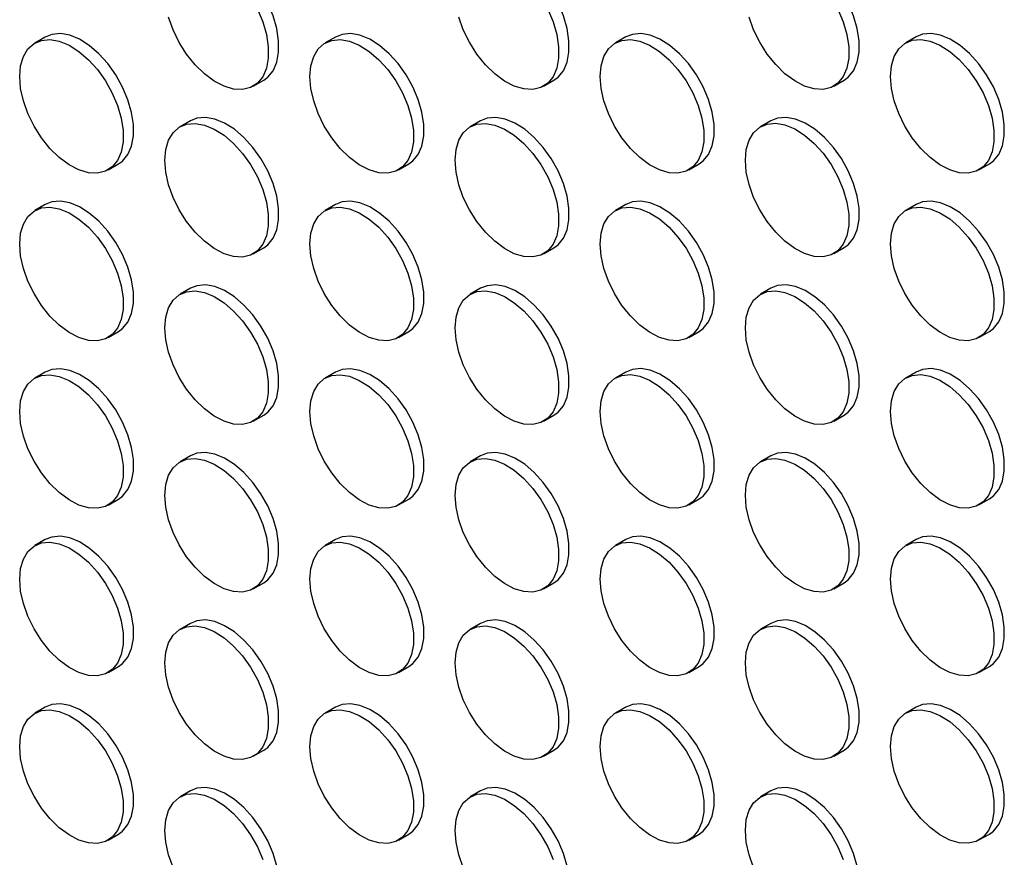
# Model space of a CAD drawing. Header units: millimetres. Extents: x 0 to 2235, y 0 to 1727.
# Tile 28 of 41: x 1963 to 2053, y 1197 to 1273. Entities that reach past the tile are written whole.
import ezdxf

# ---------------------------------------------------------------- set-up
doc = ezdxf.new("R2010")
doc.units = ezdxf.units.MM
doc.header["$LTSCALE"] = 8

msp = doc.modelspace()

# ---------------------------------------------------------------- linework, layer by layer
for p, q in [((1965.767, 1271.833), (1964.825, 1271.289)), ((1992.166, 1271.836), (1991.223, 1271.291)), ((2018.565, 1271.838), (2017.622, 1271.294)), ((2044.963, 1271.841), (2044.02, 1271.296)), ((1984.69, 1267.364), (1985.633, 1267.908)), ((2011.089, 1267.366), (2012.031, 1267.911)), ((2037.487, 1267.369), (2038.43, 1267.913)), ((1978.967, 1264.213), (1978.024, 1263.669)), ((2005.365, 1264.216), (2004.423, 1263.672)), ((2031.764, 1264.218), (2030.821, 1263.674)), ((1971.491, 1259.742), (1972.433, 1260.286)), ((1997.889, 1259.744), (1998.832, 1260.288)), ((2024.288, 1259.746), (2025.231, 1260.291)), ((2050.687, 1259.749), (2051.629, 1260.293)), ((1965.767, 1256.591), (1964.825, 1256.047)), ((1992.166, 1256.594), (1991.223, 1256.049)), ((2018.565, 1256.596), (2017.622, 1256.052)), ((2044.963, 1256.598), (2044.02, 1256.054)), ((1984.69, 1252.122), (1985.633, 1252.666)), ((2011.089, 1252.124), (2012.031, 1252.668)), ((2037.487, 1252.127), (2038.43, 1252.671)), ((1978.967, 1248.971), (1978.024, 1248.427)), ((2005.365, 1248.974), (2004.423, 1248.429)), ((2031.764, 1248.976), (2030.821, 1248.432)), ((1971.491, 1244.499), (1972.433, 1245.044)), ((1997.889, 1244.502), (1998.832, 1245.046)), ((2024.288, 1244.504), (2025.231, 1245.049)), ((2050.687, 1244.507), (2051.629, 1245.051)), ((1965.767, 1241.349), (1964.825, 1240.805)), ((1992.166, 1241.351), (1991.223, 1240.807)), ((2018.565, 1241.354), (2017.622, 1240.81)), ((2044.963, 1241.356), (2044.02, 1240.812)), ((1984.69, 1236.88), (1985.633, 1237.424)), ((2011.089, 1236.882), (2012.031, 1237.426)), ((2037.487, 1236.885), (2038.43, 1237.429)), ((1978.967, 1233.729), (1978.024, 1233.185)), ((2005.365, 1233.732), (2004.423, 1233.187)), ((2031.764, 1233.734), (2030.821, 1233.19)), ((1971.491, 1229.257), (1972.433, 1229.802)), ((1997.889, 1229.26), (1998.832, 1229.804)), ((2024.288, 1229.262), (2025.231, 1229.807)), ((2050.687, 1229.265), (2051.629, 1229.809)), ((1965.767, 1226.107), (1964.825, 1225.563)), ((1992.166, 1226.109), (1991.223, 1225.565)), ((2018.565, 1226.112), (2017.622, 1225.568)), ((2044.963, 1226.114), (2044.02, 1225.57)), ((1984.69, 1221.638), (1985.633, 1222.182)), ((2011.089, 1221.64), (2012.031, 1222.184)), ((2037.487, 1221.642), (2038.43, 1222.187)), ((1978.967, 1218.487), (1978.024, 1217.943)), ((2005.365, 1218.49), (2004.423, 1217.945)), ((2031.764, 1218.492), (2030.821, 1217.948)), ((1971.491, 1214.015), (1972.433, 1214.56)), ((1997.889, 1214.018), (1998.832, 1214.562)), ((2024.288, 1214.02), (2025.231, 1214.564)), ((2050.687, 1214.023), (2051.629, 1214.567)), ((1965.767, 1210.865), (1964.825, 1210.32)), ((1992.166, 1210.867), (1991.223, 1210.323)), ((2018.565, 1210.87), (2017.622, 1210.325)), ((2044.963, 1210.872), (2044.02, 1210.328)), ((1984.69, 1206.395), (1985.633, 1206.94)), ((2011.089, 1206.398), (2012.031, 1206.942)), ((2037.487, 1206.4), (2038.43, 1206.945)), ((1978.967, 1203.245), (1978.024, 1202.701)), ((2005.365, 1203.247), (2004.423, 1202.703)), ((2031.764, 1203.25), (2030.821, 1202.706)), ((1971.491, 1198.773), (1972.433, 1199.317)), ((1997.889, 1198.776), (1998.832, 1199.32)), ((2024.288, 1198.778), (2025.231, 1199.322)), ((2050.687, 1198.781), (2051.629, 1199.325))]:
    msp.add_line(p, q)
at = {"flags": 128}
for points in [[(1985.633, 1267.908), (1986.005, 1268.178), (1986.49, 1268.769), (1986.823, 1269.537), (1986.992, 1270.455), (1986.992, 1271.49), (1986.823, 1272.604), (1986.49, 1273.757), (1986.005, 1274.908), (1985.387, 1276.014), (1984.657, 1277.035), (1983.842, 1277.936), (1982.971, 1278.683), (1982.075, 1279.249), (1981.188, 1279.614), (1980.341, 1279.764), (1979.565, 1279.695), (1978.967, 1279.455)], [(2012.031, 1267.911), (2012.404, 1268.18), (2012.888, 1268.771), (2013.221, 1269.539), (2013.391, 1270.458), (2013.391, 1271.493), (2013.221, 1272.607), (2012.888, 1273.76), (2012.404, 1274.91), (2011.785, 1276.016), (2011.055, 1277.038), (2010.24, 1277.938), (2009.369, 1278.685), (2008.474, 1279.251), (2007.587, 1279.616), (2006.74, 1279.766), (2005.964, 1279.697), (2005.365, 1279.458)], [(2038.43, 1267.913), (2038.803, 1268.183), (2039.287, 1268.773), (2039.62, 1269.542), (2039.79, 1270.46), (2039.79, 1271.495), (2039.62, 1272.609), (2039.287, 1273.762), (2038.803, 1274.913), (2038.184, 1276.019), (2037.454, 1277.04), (2036.639, 1277.941), (2035.768, 1278.688), (2034.873, 1279.254), (2033.986, 1279.618), (2033.139, 1279.769), (2032.363, 1279.699), (2031.764, 1279.46)], [(1985.062, 1274.363), (1985.547, 1273.213), (1985.88, 1272.06), (1986.05, 1270.946), (1986.05, 1269.911), (1985.88, 1268.993), (1985.547, 1268.224), (1985.062, 1267.633), (1984.444, 1267.241), (1983.714, 1267.063), (1982.899, 1267.103), (1982.028, 1267.362), (1981.133, 1267.83), (1980.246, 1268.489), (1979.399, 1269.316), (1978.622, 1270.282), (1977.945, 1271.351), (1977.391, 1272.484), (1976.981, 1273.641)], [(2011.461, 1274.366), (2011.946, 1273.216), (2012.279, 1272.062), (2012.448, 1270.948), (2012.448, 1269.913), (2012.279, 1268.995), (2011.946, 1268.227), (2011.461, 1267.636), (2010.843, 1267.244), (2010.113, 1267.065), (2009.297, 1267.106), (2008.426, 1267.364), (2007.531, 1267.832), (2006.644, 1268.491), (2005.797, 1269.319), (2005.021, 1270.284), (2004.344, 1271.353), (2003.79, 1272.486), (2003.379, 1273.643)], [(2037.86, 1274.368), (2038.344, 1273.218), (2038.677, 1272.065), (2038.847, 1270.951), (2038.847, 1269.916), (2038.677, 1268.998), (2038.344, 1268.229), (2037.86, 1267.638), (2037.241, 1267.246), (2036.511, 1267.067), (2035.696, 1267.108), (2034.825, 1267.367), (2033.93, 1267.834), (2033.043, 1268.494), (2032.196, 1269.321), (2031.42, 1270.287), (2030.743, 1271.355), (2030.189, 1272.489), (2029.778, 1273.646)], [(1963.444, 1268.237), (1963.529, 1269.218), (1963.781, 1270.065), (1964.192, 1270.748), (1964.746, 1271.241), (1965.423, 1271.528), (1966.199, 1271.597), (1967.046, 1271.447), (1967.933, 1271.082), (1968.828, 1270.516), (1969.699, 1269.769), (1970.515, 1268.869), (1971.245, 1267.847), (1971.863, 1266.741), (1972.348, 1265.591), (1972.681, 1264.438), (1972.85, 1263.324), (1972.85, 1262.289), (1972.681, 1261.37), (1972.348, 1260.602), (1971.863, 1260.011), (1971.245, 1259.619), (1970.515, 1259.44), (1969.699, 1259.481), (1968.828, 1259.74), (1967.933, 1260.207), (1967.046, 1260.867), (1966.199, 1261.694), (1965.423, 1262.66), (1964.746, 1263.728), (1964.192, 1264.862), (1963.781, 1266.018), (1963.529, 1267.157), (1963.444, 1268.237)], [(1972.433, 1260.286), (1972.806, 1260.555), (1973.29, 1261.146), (1973.623, 1261.915), (1973.793, 1262.833), (1973.793, 1263.868), (1973.623, 1264.982), (1973.29, 1266.135), (1972.806, 1267.285), (1972.187, 1268.391), (1971.457, 1269.413), (1970.642, 1270.314), (1969.771, 1271.06), (1968.876, 1271.626), (1967.989, 1271.991), (1967.142, 1272.142), (1966.366, 1272.072), (1965.767, 1271.833)], [(1989.842, 1268.239), (1989.927, 1269.22), (1990.18, 1270.067), (1990.591, 1270.75), (1991.145, 1271.244), (1991.822, 1271.53), (1992.598, 1271.6), (1993.445, 1271.449), (1994.332, 1271.085), (1995.227, 1270.519), (1996.098, 1269.772), (1996.913, 1268.871), (1997.643, 1267.85), (1998.262, 1266.744), (1998.746, 1265.593), (1999.079, 1264.44), (1999.249, 1263.326), (1999.249, 1262.291), (1999.079, 1261.373), (1998.746, 1260.604), (1998.262, 1260.014), (1997.643, 1259.622), (1996.913, 1259.443), (1996.098, 1259.483), (1995.227, 1259.742), (1994.332, 1260.21), (1993.445, 1260.869), (1992.598, 1261.696), (1991.822, 1262.662), (1991.145, 1263.731), (1990.591, 1264.864), (1990.18, 1266.021), (1989.927, 1267.16), (1989.842, 1268.239)], [(1998.832, 1260.288), (1999.205, 1260.558), (1999.689, 1261.149), (2000.022, 1261.917), (2000.192, 1262.835), (2000.192, 1263.87), (2000.022, 1264.984), (1999.689, 1266.138), (1999.205, 1267.288), (1998.586, 1268.394), (1997.856, 1269.416), (1997.041, 1270.316), (1996.17, 1271.063), (1995.275, 1271.629), (1994.388, 1271.994), (1993.541, 1272.144), (1992.765, 1272.075), (1992.166, 1271.836)], [(2016.241, 1268.242), (2016.326, 1269.223), (2016.579, 1270.07), (2016.989, 1270.753), (2017.543, 1271.246), (2018.22, 1271.533), (2018.997, 1271.602), (2019.844, 1271.452), (2020.731, 1271.087), (2021.626, 1270.521), (2022.497, 1269.774), (2023.312, 1268.874), (2024.042, 1267.852), (2024.66, 1266.746), (2025.145, 1265.596), (2025.478, 1264.443), (2025.648, 1263.329), (2025.648, 1262.294), (2025.478, 1261.375), (2025.145, 1260.607), (2024.66, 1260.016), (2024.042, 1259.624), (2023.312, 1259.445), (2022.497, 1259.486), (2021.626, 1259.745), (2020.731, 1260.212), (2019.844, 1260.872), (2018.997, 1261.699), (2018.22, 1262.664), (2017.543, 1263.733), (2016.989, 1264.866), (2016.579, 1266.023), (2016.326, 1267.162), (2016.241, 1268.242)], [(2025.231, 1260.291), (2025.603, 1260.56), (2026.088, 1261.151), (2026.421, 1261.92), (2026.59, 1262.838), (2026.59, 1263.873), (2026.421, 1264.987), (2026.088, 1266.14), (2025.603, 1267.29), (2024.985, 1268.396), (2024.255, 1269.418), (2023.44, 1270.319), (2022.569, 1271.065), (2021.673, 1271.631), (2020.786, 1271.996), (2019.939, 1272.147), (2019.163, 1272.077), (2018.565, 1271.838)], [(2042.64, 1268.244), (2042.725, 1269.225), (2042.977, 1270.072), (2043.388, 1270.755), (2043.942, 1271.249), (2044.619, 1271.535), (2045.395, 1271.605), (2046.242, 1271.454), (2047.129, 1271.09), (2048.024, 1270.524), (2048.895, 1269.777), (2049.711, 1268.876), (2050.441, 1267.855), (2051.059, 1266.749), (2051.544, 1265.598), (2051.877, 1264.445), (2052.046, 1263.331), (2052.046, 1262.296), (2051.877, 1261.378), (2051.544, 1260.609), (2051.059, 1260.018), (2050.441, 1259.627), (2049.711, 1259.448), (2048.895, 1259.488), (2048.024, 1259.747), (2047.129, 1260.215), (2046.242, 1260.874), (2045.395, 1261.701), (2044.619, 1262.667), (2043.942, 1263.736), (2043.388, 1264.869), (2042.977, 1266.026), (2042.725, 1267.165), (2042.64, 1268.244)], [(2051.629, 1260.293), (2052.002, 1260.563), (2052.486, 1261.154), (2052.819, 1261.922), (2052.989, 1262.84), (2052.989, 1263.875), (2052.819, 1264.989), (2052.486, 1266.142), (2052.002, 1267.293), (2051.383, 1268.399), (2050.653, 1269.421), (2049.838, 1270.321), (2048.967, 1271.068), (2048.072, 1271.634), (2047.185, 1271.999), (2046.338, 1272.149), (2045.562, 1272.08), (2044.963, 1271.841)], [(1985.633, 1252.666), (1986.005, 1252.936), (1986.49, 1253.526), (1986.823, 1254.295), (1986.992, 1255.213), (1986.992, 1256.248), (1986.823, 1257.362), (1986.49, 1258.515), (1986.005, 1259.666), (1985.387, 1260.772), (1984.657, 1261.793), (1983.842, 1262.694), (1982.971, 1263.441), (1982.075, 1264.007), (1981.188, 1264.371), (1980.341, 1264.522), (1979.565, 1264.452), (1978.967, 1264.213)], [(2012.031, 1252.668), (2012.404, 1252.938), (2012.888, 1253.529), (2013.221, 1254.297), (2013.391, 1255.216), (2013.391, 1256.251), (2013.221, 1257.365), (2012.888, 1258.518), (2012.404, 1259.668), (2011.785, 1260.774), (2011.055, 1261.796), (2010.24, 1262.696), (2009.369, 1263.443), (2008.474, 1264.009), (2007.587, 1264.374), (2006.74, 1264.524), (2005.964, 1264.455), (2005.365, 1264.216)], [(2038.43, 1252.671), (2038.803, 1252.94), (2039.287, 1253.531), (2039.62, 1254.3), (2039.79, 1255.218), (2039.79, 1256.253), (2039.62, 1257.367), (2039.287, 1258.52), (2038.803, 1259.67), (2038.184, 1260.777), (2037.454, 1261.798), (2036.639, 1262.699), (2035.768, 1263.446), (2034.873, 1264.012), (2033.986, 1264.376), (2033.139, 1264.527), (2032.363, 1264.457), (2031.764, 1264.218)], [(1976.643, 1260.617), (1976.728, 1261.598), (1976.981, 1262.445), (1977.391, 1263.128), (1977.945, 1263.621), (1978.622, 1263.908), (1979.399, 1263.978), (1980.246, 1263.827), (1981.133, 1263.462), (1982.028, 1262.896), (1982.899, 1262.15), (1983.714, 1261.249), (1984.444, 1260.227), (1985.062, 1259.121), (1985.547, 1257.971), (1985.88, 1256.818), (1986.05, 1255.704), (1986.05, 1254.669), (1985.88, 1253.751), (1985.547, 1252.982), (1985.062, 1252.391), (1984.444, 1251.999), (1983.714, 1251.82), (1982.899, 1251.861), (1982.028, 1252.12), (1981.133, 1252.587), (1980.246, 1253.247), (1979.399, 1254.074), (1978.622, 1255.04), (1977.945, 1256.108), (1977.391, 1257.242), (1976.981, 1258.399), (1976.728, 1259.537), (1976.643, 1260.617)], [(2003.042, 1260.619), (2003.127, 1261.6), (2003.379, 1262.447), (2003.79, 1263.13), (2004.344, 1263.624), (2005.021, 1263.911), (2005.797, 1263.98), (2006.644, 1263.83), (2007.531, 1263.465), (2008.426, 1262.899), (2009.297, 1262.152), (2010.113, 1261.251), (2010.843, 1260.23), (2011.461, 1259.124), (2011.946, 1257.973), (2012.279, 1256.82), (2012.448, 1255.706), (2012.448, 1254.671), (2012.279, 1253.753), (2011.946, 1252.985), (2011.461, 1252.394), (2010.843, 1252.002), (2010.113, 1251.823), (2009.297, 1251.864), (2008.426, 1252.122), (2007.531, 1252.59), (2006.644, 1253.249), (2005.797, 1254.077), (2005.021, 1255.042), (2004.344, 1256.111), (2003.79, 1257.244), (2003.379, 1258.401), (2003.127, 1259.54), (2003.042, 1260.619)], [(2029.44, 1260.622), (2029.525, 1261.603), (2029.778, 1262.45), (2030.189, 1263.133), (2030.743, 1263.626), (2031.42, 1263.913), (2032.196, 1263.983), (2033.043, 1263.832), (2033.93, 1263.467), (2034.825, 1262.901), (2035.696, 1262.154), (2036.511, 1261.254), (2037.241, 1260.232), (2037.86, 1259.126), (2038.344, 1257.976), (2038.677, 1256.823), (2038.847, 1255.709), (2038.847, 1254.674), (2038.677, 1253.756), (2038.344, 1252.987), (2037.86, 1252.396), (2037.241, 1252.004), (2036.511, 1251.825), (2035.696, 1251.866), (2034.825, 1252.125), (2033.93, 1252.592), (2033.043, 1253.252), (2032.196, 1254.079), (2031.42, 1255.045), (2030.743, 1256.113), (2030.189, 1257.247), (2029.778, 1258.404), (2029.525, 1259.542), (2029.44, 1260.622)], [(1963.444, 1252.994), (1963.529, 1253.975), (1963.781, 1254.823), (1964.192, 1255.505), (1964.746, 1255.999), (1965.423, 1256.286), (1966.199, 1256.355), (1967.046, 1256.205), (1967.933, 1255.84), (1968.828, 1255.274), (1969.699, 1254.527), (1970.515, 1253.627), (1971.245, 1252.605), (1971.863, 1251.499), (1972.348, 1250.349), (1972.681, 1249.196), (1972.85, 1248.082), (1972.85, 1247.047), (1972.681, 1246.128), (1972.348, 1245.36), (1971.863, 1244.769), (1971.245, 1244.377), (1970.515, 1244.198), (1969.699, 1244.239), (1968.828, 1244.498), (1967.933, 1244.965), (1967.046, 1245.625), (1966.199, 1246.452), (1965.423, 1247.417), (1964.746, 1248.486), (1964.192, 1249.619), (1963.781, 1250.776), (1963.529, 1251.915), (1963.444, 1252.994)], [(1972.433, 1245.044), (1972.806, 1245.313), (1973.29, 1245.904), (1973.623, 1246.673), (1973.793, 1247.591), (1973.793, 1248.626), (1973.623, 1249.74), (1973.29, 1250.893), (1972.806, 1252.043), (1972.187, 1253.149), (1971.457, 1254.171), (1970.642, 1255.072), (1969.771, 1255.818), (1968.876, 1256.384), (1967.989, 1256.749), (1967.142, 1256.9), (1966.366, 1256.83), (1965.767, 1256.591)], [(1989.842, 1252.997), (1989.927, 1253.978), (1990.18, 1254.825), (1990.591, 1255.508), (1991.145, 1256.002), (1991.822, 1256.288), (1992.598, 1256.358), (1993.445, 1256.207), (1994.332, 1255.843), (1995.227, 1255.276), (1996.098, 1254.53), (1996.913, 1253.629), (1997.643, 1252.607), (1998.262, 1251.501), (1998.746, 1250.351), (1999.079, 1249.198), (1999.249, 1248.084), (1999.249, 1247.049), (1999.079, 1246.131), (1998.746, 1245.362), (1998.262, 1244.771), (1997.643, 1244.379), (1996.913, 1244.201), (1996.098, 1244.241), (1995.227, 1244.5), (1994.332, 1244.968), (1993.445, 1245.627), (1992.598, 1246.454), (1991.822, 1247.42), (1991.145, 1248.489), (1990.591, 1249.622), (1990.18, 1250.779), (1989.927, 1251.918), (1989.842, 1252.997)], [(1998.832, 1245.046), (1999.205, 1245.316), (1999.689, 1245.907), (2000.022, 1246.675), (2000.192, 1247.593), (2000.192, 1248.628), (2000.022, 1249.742), (1999.689, 1250.895), (1999.205, 1252.046), (1998.586, 1253.152), (1997.856, 1254.173), (1997.041, 1255.074), (1996.17, 1255.821), (1995.275, 1256.387), (1994.388, 1256.752), (1993.541, 1256.902), (1992.765, 1256.833), (1992.166, 1256.594)], [(2016.241, 1252.999), (2016.326, 1253.98), (2016.579, 1254.828), (2016.989, 1255.51), (2017.543, 1256.004), (2018.22, 1256.291), (2018.997, 1256.36), (2019.844, 1256.21), (2020.731, 1255.845), (2021.626, 1255.279), (2022.497, 1254.532), (2023.312, 1253.632), (2024.042, 1252.61), (2024.66, 1251.504), (2025.145, 1250.354), (2025.478, 1249.201), (2025.648, 1248.086), (2025.648, 1247.052), (2025.478, 1246.133), (2025.145, 1245.365), (2024.66, 1244.774), (2024.042, 1244.382), (2023.312, 1244.203), (2022.497, 1244.244), (2021.626, 1244.503), (2020.731, 1244.97), (2019.844, 1245.629), (2018.997, 1246.457), (2018.22, 1247.422), (2017.543, 1248.491), (2016.989, 1249.624), (2016.579, 1250.781), (2016.326, 1251.92), (2016.241, 1252.999)], [(2025.231, 1245.049), (2025.603, 1245.318), (2026.088, 1245.909), (2026.421, 1246.678), (2026.59, 1247.596), (2026.59, 1248.631), (2026.421, 1249.745), (2026.088, 1250.898), (2025.603, 1252.048), (2024.985, 1253.154), (2024.255, 1254.176), (2023.44, 1255.076), (2022.569, 1255.823), (2021.673, 1256.389), (2020.786, 1256.754), (2019.939, 1256.905), (2019.163, 1256.835), (2018.565, 1256.596)], [(2042.64, 1253.002), (2042.725, 1253.983), (2042.977, 1254.83), (2043.388, 1255.513), (2043.942, 1256.007), (2044.619, 1256.293), (2045.395, 1256.363), (2046.242, 1256.212), (2047.129, 1255.847), (2048.024, 1255.281), (2048.895, 1254.535), (2049.711, 1253.634), (2050.441, 1252.612), (2051.059, 1251.506), (2051.544, 1250.356), (2051.877, 1249.203), (2052.046, 1248.089), (2052.046, 1247.054), (2051.877, 1246.136), (2051.544, 1245.367), (2051.059, 1244.776), (2050.441, 1244.384), (2049.711, 1244.206), (2048.895, 1244.246), (2048.024, 1244.505), (2047.129, 1244.973), (2046.242, 1245.632), (2045.395, 1246.459), (2044.619, 1247.425), (2043.942, 1248.494), (2043.388, 1249.627), (2042.977, 1250.784), (2042.725, 1251.923), (2042.64, 1253.002)], [(2051.629, 1245.051), (2052.002, 1245.321), (2052.486, 1245.912), (2052.819, 1246.68), (2052.989, 1247.598), (2052.989, 1248.633), (2052.819, 1249.747), (2052.486, 1250.9), (2052.002, 1252.051), (2051.383, 1253.157), (2050.653, 1254.178), (2049.838, 1255.079), (2048.967, 1255.826), (2048.072, 1256.392), (2047.185, 1256.757), (2046.338, 1256.907), (2045.562, 1256.838), (2044.963, 1256.598)], [(1985.633, 1237.424), (1986.005, 1237.693), (1986.49, 1238.284), (1986.823, 1239.053), (1986.992, 1239.971), (1986.992, 1241.006), (1986.823, 1242.12), (1986.49, 1243.273), (1986.005, 1244.423), (1985.387, 1245.529), (1984.657, 1246.551), (1983.842, 1247.452), (1982.971, 1248.198), (1982.075, 1248.764), (1981.188, 1249.129), (1980.341, 1249.28), (1979.565, 1249.21), (1978.967, 1248.971)], [(2012.031, 1237.426), (2012.404, 1237.696), (2012.888, 1238.287), (2013.221, 1239.055), (2013.391, 1239.974), (2013.391, 1241.008), (2013.221, 1242.123), (2012.888, 1243.276), (2012.404, 1244.426), (2011.785, 1245.532), (2011.055, 1246.554), (2010.24, 1247.454), (2009.369, 1248.201), (2008.474, 1248.767), (2007.587, 1249.132), (2006.74, 1249.282), (2005.964, 1249.213), (2005.365, 1248.974)], [(2038.43, 1237.429), (2038.803, 1237.698), (2039.287, 1238.289), (2039.62, 1239.058), (2039.79, 1239.976), (2039.79, 1241.011), (2039.62, 1242.125), (2039.287, 1243.278), (2038.803, 1244.428), (2038.184, 1245.534), (2037.454, 1246.556), (2036.639, 1247.457), (2035.768, 1248.203), (2034.873, 1248.769), (2033.986, 1249.134), (2033.139, 1249.285), (2032.363, 1249.215), (2031.764, 1248.976)], [(1976.643, 1245.375), (1976.728, 1246.356), (1976.981, 1247.203), (1977.391, 1247.886), (1977.945, 1248.379), (1978.622, 1248.666), (1979.399, 1248.735), (1980.246, 1248.585), (1981.133, 1248.22), (1982.028, 1247.654), (1982.899, 1246.907), (1983.714, 1246.007), (1984.444, 1244.985), (1985.062, 1243.879), (1985.547, 1242.729), (1985.88, 1241.576), (1986.05, 1240.462), (1986.05, 1239.427), (1985.88, 1238.509), (1985.547, 1237.74), (1985.062, 1237.149), (1984.444, 1236.757), (1983.714, 1236.578), (1982.899, 1236.619), (1982.028, 1236.878), (1981.133, 1237.345), (1980.246, 1238.005), (1979.399, 1238.832), (1978.622, 1239.798), (1977.945, 1240.866), (1977.391, 1242), (1976.981, 1243.157), (1976.728, 1244.295), (1976.643, 1245.375)], [(2003.042, 1245.377), (2003.127, 1246.358), (2003.379, 1247.205), (2003.79, 1247.888), (2004.344, 1248.382), (2005.021, 1248.669), (2005.797, 1248.738), (2006.644, 1248.588), (2007.531, 1248.223), (2008.426, 1247.657), (2009.297, 1246.91), (2010.113, 1246.009), (2010.843, 1244.988), (2011.461, 1243.882), (2011.946, 1242.731), (2012.279, 1241.578), (2012.448, 1240.464), (2012.448, 1239.429), (2012.279, 1238.511), (2011.946, 1237.743), (2011.461, 1237.152), (2010.843, 1236.76), (2010.113, 1236.581), (2009.297, 1236.621), (2008.426, 1236.88), (2007.531, 1237.348), (2006.644, 1238.007), (2005.797, 1238.835), (2005.021, 1239.8), (2004.344, 1240.869), (2003.79, 1242.002), (2003.379, 1243.159), (2003.127, 1244.298), (2003.042, 1245.377)], [(2029.44, 1245.38), (2029.525, 1246.361), (2029.778, 1247.208), (2030.189, 1247.891), (2030.743, 1248.384), (2031.42, 1248.671), (2032.196, 1248.74), (2033.043, 1248.59), (2033.93, 1248.225), (2034.825, 1247.659), (2035.696, 1246.912), (2036.511, 1246.012), (2037.241, 1244.99), (2037.86, 1243.884), (2038.344, 1242.734), (2038.677, 1241.581), (2038.847, 1240.467), (2038.847, 1239.432), (2038.677, 1238.513), (2038.344, 1237.745), (2037.86, 1237.154), (2037.241, 1236.762), (2036.511, 1236.583), (2035.696, 1236.624), (2034.825, 1236.883), (2033.93, 1237.35), (2033.043, 1238.01), (2032.196, 1238.837), (2031.42, 1239.803), (2030.743, 1240.871), (2030.189, 1242.005), (2029.778, 1243.161), (2029.525, 1244.3), (2029.44, 1245.38)], [(1963.444, 1237.752), (1963.529, 1238.733), (1963.781, 1239.581), (1964.192, 1240.263), (1964.746, 1240.757), (1965.423, 1241.044), (1966.199, 1241.113), (1967.046, 1240.963), (1967.933, 1240.598), (1968.828, 1240.032), (1969.699, 1239.285), (1970.515, 1238.385), (1971.245, 1237.363), (1971.863, 1236.257), (1972.348, 1235.107), (1972.681, 1233.954), (1972.85, 1232.839), (1972.85, 1231.805), (1972.681, 1230.886), (1972.348, 1230.118), (1971.863, 1229.527), (1971.245, 1229.135), (1970.515, 1228.956), (1969.699, 1228.997), (1968.828, 1229.256), (1967.933, 1229.723), (1967.046, 1230.382), (1966.199, 1231.21), (1965.423, 1232.175), (1964.746, 1233.244), (1964.192, 1234.377), (1963.781, 1235.534), (1963.529, 1236.673), (1963.444, 1237.752)], [(1972.433, 1229.802), (1972.806, 1230.071), (1973.29, 1230.662), (1973.623, 1231.431), (1973.793, 1232.349), (1973.793, 1233.384), (1973.623, 1234.498), (1973.29, 1235.651), (1972.806, 1236.801), (1972.187, 1237.907), (1971.457, 1238.929), (1970.642, 1239.829), (1969.771, 1240.576), (1968.876, 1241.142), (1967.989, 1241.507), (1967.142, 1241.657), (1966.366, 1241.588), (1965.767, 1241.349)], [(1989.842, 1237.755), (1989.927, 1238.736), (1990.18, 1239.583), (1990.591, 1240.266), (1991.145, 1240.76), (1991.822, 1241.046), (1992.598, 1241.116), (1993.445, 1240.965), (1994.332, 1240.6), (1995.227, 1240.034), (1996.098, 1239.288), (1996.913, 1238.387), (1997.643, 1237.365), (1998.262, 1236.259), (1998.746, 1235.109), (1999.079, 1233.956), (1999.249, 1232.842), (1999.249, 1231.807), (1999.079, 1230.889), (1998.746, 1230.12), (1998.262, 1229.529), (1997.643, 1229.137), (1996.913, 1228.959), (1996.098, 1228.999), (1995.227, 1229.258), (1994.332, 1229.726), (1993.445, 1230.385), (1992.598, 1231.212), (1991.822, 1232.178), (1991.145, 1233.247), (1990.591, 1234.38), (1990.18, 1235.537), (1989.927, 1236.675), (1989.842, 1237.755)], [(1998.832, 1229.804), (1999.205, 1230.074), (1999.689, 1230.665), (2000.022, 1231.433), (2000.192, 1232.351), (2000.192, 1233.386), (2000.022, 1234.5), (1999.689, 1235.653), (1999.205, 1236.804), (1998.586, 1237.91), (1997.856, 1238.931), (1997.041, 1239.832), (1996.17, 1240.579), (1995.275, 1241.145), (1994.388, 1241.51), (1993.541, 1241.66), (1992.765, 1241.591), (1992.166, 1241.351)], [(2016.241, 1237.757), (2016.326, 1238.738), (2016.579, 1239.586), (2016.989, 1240.268), (2017.543, 1240.762), (2018.22, 1241.049), (2018.997, 1241.118), (2019.844, 1240.968), (2020.731, 1240.603), (2021.626, 1240.037), (2022.497, 1239.29), (2023.312, 1238.39), (2024.042, 1237.368), (2024.66, 1236.262), (2025.145, 1235.112), (2025.478, 1233.958), (2025.648, 1232.844), (2025.648, 1231.809), (2025.478, 1230.891), (2025.145, 1230.123), (2024.66, 1229.532), (2024.042, 1229.14), (2023.312, 1228.961), (2022.497, 1229.002), (2021.626, 1229.26), (2020.731, 1229.728), (2019.844, 1230.387), (2018.997, 1231.215), (2018.22, 1232.18), (2017.543, 1233.249), (2016.989, 1234.382), (2016.579, 1235.539), (2016.326, 1236.678), (2016.241, 1237.757)], [(2025.231, 1229.807), (2025.603, 1230.076), (2026.088, 1230.667), (2026.421, 1231.435), (2026.59, 1232.354), (2026.59, 1233.389), (2026.421, 1234.503), (2026.088, 1235.656), (2025.603, 1236.806), (2024.985, 1237.912), (2024.255, 1238.934), (2023.44, 1239.834), (2022.569, 1240.581), (2021.673, 1241.147), (2020.786, 1241.512), (2019.939, 1241.662), (2019.163, 1241.593), (2018.565, 1241.354)], [(2042.64, 1237.76), (2042.725, 1238.741), (2042.977, 1239.588), (2043.388, 1240.271), (2043.942, 1240.764), (2044.619, 1241.051), (2045.395, 1241.121), (2046.242, 1240.97), (2047.129, 1240.605), (2048.024, 1240.039), (2048.895, 1239.293), (2049.711, 1238.392), (2050.441, 1237.37), (2051.059, 1236.264), (2051.544, 1235.114), (2051.877, 1233.961), (2052.046, 1232.847), (2052.046, 1231.812), (2051.877, 1230.894), (2051.544, 1230.125), (2051.059, 1229.534), (2050.441, 1229.142), (2049.711, 1228.963), (2048.895, 1229.004), (2048.024, 1229.263), (2047.129, 1229.73), (2046.242, 1230.39), (2045.395, 1231.217), (2044.619, 1232.183), (2043.942, 1233.251), (2043.388, 1234.385), (2042.977, 1235.542), (2042.725, 1236.68), (2042.64, 1237.76)], [(2051.629, 1229.809), (2052.002, 1230.079), (2052.486, 1230.669), (2052.819, 1231.438), (2052.989, 1232.356), (2052.989, 1233.391), (2052.819, 1234.505), (2052.486, 1235.658), (2052.002, 1236.809), (2051.383, 1237.915), (2050.653, 1238.936), (2049.838, 1239.837), (2048.967, 1240.584), (2048.072, 1241.15), (2047.185, 1241.514), (2046.338, 1241.665), (2045.562, 1241.595), (2044.963, 1241.356)], [(1985.633, 1222.182), (1986.005, 1222.451), (1986.49, 1223.042), (1986.823, 1223.811), (1986.992, 1224.729), (1986.992, 1225.764), (1986.823, 1226.878), (1986.49, 1228.031), (1986.005, 1229.181), (1985.387, 1230.287), (1984.657, 1231.309), (1983.842, 1232.21), (1982.971, 1232.956), (1982.075, 1233.522), (1981.188, 1233.887), (1980.341, 1234.038), (1979.565, 1233.968), (1978.967, 1233.729)], [(2012.031, 1222.184), (2012.404, 1222.454), (2012.888, 1223.045), (2013.221, 1223.813), (2013.391, 1224.731), (2013.391, 1225.766), (2013.221, 1226.88), (2012.888, 1228.034), (2012.404, 1229.184), (2011.785, 1230.29), (2011.055, 1231.312), (2010.24, 1232.212), (2009.369, 1232.959), (2008.474, 1233.525), (2007.587, 1233.89), (2006.74, 1234.04), (2005.964, 1233.971), (2005.365, 1233.732)], [(2038.43, 1222.187), (2038.803, 1222.456), (2039.287, 1223.047), (2039.62, 1223.816), (2039.79, 1224.734), (2039.79, 1225.769), (2039.62, 1226.883), (2039.287, 1228.036), (2038.803, 1229.186), (2038.184, 1230.292), (2037.454, 1231.314), (2036.639, 1232.215), (2035.768, 1232.961), (2034.873, 1233.527), (2033.986, 1233.892), (2033.139, 1234.043), (2032.363, 1233.973), (2031.764, 1233.734)], [(1976.643, 1230.133), (1976.728, 1231.114), (1976.981, 1231.961), (1977.391, 1232.644), (1977.945, 1233.137), (1978.622, 1233.424), (1979.399, 1233.493), (1980.246, 1233.343), (1981.133, 1232.978), (1982.028, 1232.412), (1982.899, 1231.665), (1983.714, 1230.765), (1984.444, 1229.743), (1985.062, 1228.637), (1985.547, 1227.487), (1985.88, 1226.334), (1986.05, 1225.22), (1986.05, 1224.185), (1985.88, 1223.266), (1985.547, 1222.498), (1985.062, 1221.907), (1984.444, 1221.515), (1983.714, 1221.336), (1982.899, 1221.377), (1982.028, 1221.636), (1981.133, 1222.103), (1980.246, 1222.763), (1979.399, 1223.59), (1978.622, 1224.556), (1977.945, 1225.624), (1977.391, 1226.758), (1976.981, 1227.914), (1976.728, 1229.053), (1976.643, 1230.133)], [(2003.042, 1230.135), (2003.127, 1231.116), (2003.379, 1231.963), (2003.79, 1232.646), (2004.344, 1233.14), (2005.021, 1233.426), (2005.797, 1233.496), (2006.644, 1233.345), (2007.531, 1232.981), (2008.426, 1232.415), (2009.297, 1231.668), (2010.113, 1230.767), (2010.843, 1229.746), (2011.461, 1228.64), (2011.946, 1227.489), (2012.279, 1226.336), (2012.448, 1225.222), (2012.448, 1224.187), (2012.279, 1223.269), (2011.946, 1222.5), (2011.461, 1221.91), (2010.843, 1221.518), (2010.113, 1221.339), (2009.297, 1221.379), (2008.426, 1221.638), (2007.531, 1222.106), (2006.644, 1222.765), (2005.797, 1223.592), (2005.021, 1224.558), (2004.344, 1225.627), (2003.79, 1226.76), (2003.379, 1227.917), (2003.127, 1229.056), (2003.042, 1230.135)], [(2029.44, 1230.138), (2029.525, 1231.119), (2029.778, 1231.966), (2030.189, 1232.649), (2030.743, 1233.142), (2031.42, 1233.429), (2032.196, 1233.498), (2033.043, 1233.348), (2033.93, 1232.983), (2034.825, 1232.417), (2035.696, 1231.67), (2036.511, 1230.77), (2037.241, 1229.748), (2037.86, 1228.642), (2038.344, 1227.492), (2038.677, 1226.339), (2038.847, 1225.225), (2038.847, 1224.19), (2038.677, 1223.271), (2038.344, 1222.503), (2037.86, 1221.912), (2037.241, 1221.52), (2036.511, 1221.341), (2035.696, 1221.382), (2034.825, 1221.641), (2033.93, 1222.108), (2033.043, 1222.768), (2032.196, 1223.595), (2031.42, 1224.56), (2030.743, 1225.629), (2030.189, 1226.762), (2029.778, 1227.919), (2029.525, 1229.058), (2029.44, 1230.138)], [(1972.433, 1214.56), (1972.806, 1214.829), (1973.29, 1215.42), (1973.623, 1216.188), (1973.793, 1217.107), (1973.793, 1218.142), (1973.623, 1219.256), (1973.29, 1220.409), (1972.806, 1221.559), (1972.187, 1222.665), (1971.457, 1223.687), (1970.642, 1224.587), (1969.771, 1225.334), (1968.876, 1225.9), (1967.989, 1226.265), (1967.142, 1226.415), (1966.366, 1226.346), (1965.767, 1226.107)], [(1998.832, 1214.562), (1999.205, 1214.832), (1999.689, 1215.422), (2000.022, 1216.191), (2000.192, 1217.109), (2000.192, 1218.144), (2000.022, 1219.258), (1999.689, 1220.411), (1999.205, 1221.562), (1998.586, 1222.668), (1997.856, 1223.689), (1997.041, 1224.59), (1996.17, 1225.337), (1995.275, 1225.903), (1994.388, 1226.267), (1993.541, 1226.418), (1992.765, 1226.348), (1992.166, 1226.109)], [(2025.231, 1214.564), (2025.603, 1214.834), (2026.088, 1215.425), (2026.421, 1216.193), (2026.59, 1217.112), (2026.59, 1218.147), (2026.421, 1219.261), (2026.088, 1220.414), (2025.603, 1221.564), (2024.985, 1222.67), (2024.255, 1223.692), (2023.44, 1224.592), (2022.569, 1225.339), (2021.673, 1225.905), (2020.786, 1226.27), (2019.939, 1226.42), (2019.163, 1226.351), (2018.565, 1226.112)], [(2042.64, 1222.518), (2042.725, 1223.499), (2042.977, 1224.346), (2043.388, 1225.029), (2043.942, 1225.522), (2044.619, 1225.809), (2045.395, 1225.879), (2046.242, 1225.728), (2047.129, 1225.363), (2048.024, 1224.797), (2048.895, 1224.05), (2049.711, 1223.15), (2050.441, 1222.128), (2051.059, 1221.022), (2051.544, 1219.872), (2051.877, 1218.719), (2052.046, 1217.605), (2052.046, 1216.57), (2051.877, 1215.652), (2051.544, 1214.883), (2051.059, 1214.292), (2050.441, 1213.9), (2049.711, 1213.721), (2048.895, 1213.762), (2048.024, 1214.021), (2047.129, 1214.488), (2046.242, 1215.148), (2045.395, 1215.975), (2044.619, 1216.941), (2043.942, 1218.009), (2043.388, 1219.143), (2042.977, 1220.3), (2042.725, 1221.438), (2042.64, 1222.518)], [(2051.629, 1214.567), (2052.002, 1214.836), (2052.486, 1215.427), (2052.819, 1216.196), (2052.989, 1217.114), (2052.989, 1218.149), (2052.819, 1219.263), (2052.486, 1220.416), (2052.002, 1221.566), (2051.383, 1222.673), (2050.653, 1223.694), (2049.838, 1224.595), (2048.967, 1225.342), (2048.072, 1225.908), (2047.185, 1226.272), (2046.338, 1226.423), (2045.562, 1226.353), (2044.963, 1226.114)], [(1963.444, 1222.51), (1963.529, 1223.491), (1963.781, 1224.339), (1964.192, 1225.021), (1964.746, 1225.515), (1965.423, 1225.802), (1966.199, 1225.871), (1967.046, 1225.721), (1967.933, 1225.356), (1968.828, 1224.79), (1969.699, 1224.043), (1970.515, 1223.143), (1971.245, 1222.121), (1971.863, 1221.015), (1972.348, 1219.864), (1972.681, 1218.711), (1972.85, 1217.597), (1972.85, 1216.562), (1972.681, 1215.644), (1972.348, 1214.876), (1971.863, 1214.285), (1971.245, 1213.893), (1970.515, 1213.714), (1969.699, 1213.755), (1968.828, 1214.013), (1967.933, 1214.481), (1967.046, 1215.14), (1966.199, 1215.968), (1965.423, 1216.933), (1964.746, 1218.002), (1964.192, 1219.135), (1963.781, 1220.292), (1963.529, 1221.431), (1963.444, 1222.51)], [(1989.842, 1222.513), (1989.927, 1223.494), (1990.18, 1224.341), (1990.591, 1225.024), (1991.145, 1225.517), (1991.822, 1225.804), (1992.598, 1225.874), (1993.445, 1225.723), (1994.332, 1225.358), (1995.227, 1224.792), (1996.098, 1224.046), (1996.913, 1223.145), (1997.643, 1222.123), (1998.262, 1221.017), (1998.746, 1219.867), (1999.079, 1218.714), (1999.249, 1217.6), (1999.249, 1216.565), (1999.079, 1215.647), (1998.746, 1214.878), (1998.262, 1214.287), (1997.643, 1213.895), (1996.913, 1213.716), (1996.098, 1213.757), (1995.227, 1214.016), (1994.332, 1214.483), (1993.445, 1215.143), (1992.598, 1215.97), (1991.822, 1216.936), (1991.145, 1218.004), (1990.591, 1219.138), (1990.18, 1220.295), (1989.927, 1221.433), (1989.842, 1222.513)], [(2016.241, 1222.515), (2016.326, 1223.496), (2016.579, 1224.343), (2016.989, 1225.026), (2017.543, 1225.52), (2018.22, 1225.807), (2018.997, 1225.876), (2019.844, 1225.726), (2020.731, 1225.361), (2021.626, 1224.795), (2022.497, 1224.048), (2023.312, 1223.147), (2024.042, 1222.126), (2024.66, 1221.02), (2025.145, 1219.869), (2025.478, 1218.716), (2025.648, 1217.602), (2025.648, 1216.567), (2025.478, 1215.649), (2025.145, 1214.881), (2024.66, 1214.29), (2024.042, 1213.898), (2023.312, 1213.719), (2022.497, 1213.76), (2021.626, 1214.018), (2020.731, 1214.486), (2019.844, 1215.145), (2018.997, 1215.973), (2018.22, 1216.938), (2017.543, 1218.007), (2016.989, 1219.14), (2016.579, 1220.297), (2016.326, 1221.436), (2016.241, 1222.515)], [(1985.633, 1206.94), (1986.005, 1207.209), (1986.49, 1207.8), (1986.823, 1208.569), (1986.992, 1209.487), (1986.992, 1210.522), (1986.823, 1211.636), (1986.49, 1212.789), (1986.005, 1213.939), (1985.387, 1215.045), (1984.657, 1216.067), (1983.842, 1216.968), (1982.971, 1217.714), (1982.075, 1218.28), (1981.188, 1218.645), (1980.341, 1218.796), (1979.565, 1218.726), (1978.967, 1218.487)], [(2012.031, 1206.942), (2012.404, 1207.212), (2012.888, 1207.803), (2013.221, 1208.571), (2013.391, 1209.489), (2013.391, 1210.524), (2013.221, 1211.638), (2012.888, 1212.791), (2012.404, 1213.942), (2011.785, 1215.048), (2011.055, 1216.069), (2010.24, 1216.97), (2009.369, 1217.717), (2008.474, 1218.283), (2007.587, 1218.648), (2006.74, 1218.798), (2005.964, 1218.729), (2005.365, 1218.49)], [(2038.43, 1206.945), (2038.803, 1207.214), (2039.287, 1207.805), (2039.62, 1208.574), (2039.79, 1209.492), (2039.79, 1210.527), (2039.62, 1211.641), (2039.287, 1212.794), (2038.803, 1213.944), (2038.184, 1215.05), (2037.454, 1216.072), (2036.639, 1216.972), (2035.768, 1217.719), (2034.873, 1218.285), (2033.986, 1218.65), (2033.139, 1218.801), (2032.363, 1218.731), (2031.764, 1218.492)], [(1976.643, 1214.89), (1976.728, 1215.871), (1976.981, 1216.719), (1977.391, 1217.401), (1977.945, 1217.895), (1978.622, 1218.182), (1979.399, 1218.251), (1980.246, 1218.101), (1981.133, 1217.736), (1982.028, 1217.17), (1982.899, 1216.423), (1983.714, 1215.523), (1984.444, 1214.501), (1985.062, 1213.395), (1985.547, 1212.245), (1985.88, 1211.092), (1986.05, 1209.978), (1986.05, 1208.943), (1985.88, 1208.024), (1985.547, 1207.256), (1985.062, 1206.665), (1984.444, 1206.273), (1983.714, 1206.094), (1982.899, 1206.135), (1982.028, 1206.394), (1981.133, 1206.861), (1980.246, 1207.521), (1979.399, 1208.348), (1978.622, 1209.313), (1977.945, 1210.382), (1977.391, 1211.515), (1976.981, 1212.672), (1976.728, 1213.811), (1976.643, 1214.89)], [(2003.042, 1214.893), (2003.127, 1215.874), (2003.379, 1216.721), (2003.79, 1217.404), (2004.344, 1217.898), (2005.021, 1218.184), (2005.797, 1218.254), (2006.644, 1218.103), (2007.531, 1217.739), (2008.426, 1217.172), (2009.297, 1216.426), (2010.113, 1215.525), (2010.843, 1214.503), (2011.461, 1213.397), (2011.946, 1212.247), (2012.279, 1211.094), (2012.448, 1209.98), (2012.448, 1208.945), (2012.279, 1208.027), (2011.946, 1207.258), (2011.461, 1206.667), (2010.843, 1206.275), (2010.113, 1206.097), (2009.297, 1206.137), (2008.426, 1206.396), (2007.531, 1206.864), (2006.644, 1207.523), (2005.797, 1208.35), (2005.021, 1209.316), (2004.344, 1210.385), (2003.79, 1211.518), (2003.379, 1212.675), (2003.127, 1213.814), (2003.042, 1214.893)], [(2029.44, 1214.895), (2029.525, 1215.876), (2029.778, 1216.724), (2030.189, 1217.406), (2030.743, 1217.9), (2031.42, 1218.187), (2032.196, 1218.256), (2033.043, 1218.106), (2033.93, 1217.741), (2034.825, 1217.175), (2035.696, 1216.428), (2036.511, 1215.528), (2037.241, 1214.506), (2037.86, 1213.4), (2038.344, 1212.25), (2038.677, 1211.097), (2038.847, 1209.982), (2038.847, 1208.948), (2038.677, 1208.029), (2038.344, 1207.261), (2037.86, 1206.67), (2037.241, 1206.278), (2036.511, 1206.099), (2035.696, 1206.14), (2034.825, 1206.399), (2033.93, 1206.866), (2033.043, 1207.525), (2032.196, 1208.353), (2031.42, 1209.318), (2030.743, 1210.387), (2030.189, 1211.52), (2029.778, 1212.677), (2029.525, 1213.816), (2029.44, 1214.895)], [(1972.433, 1199.317), (1972.806, 1199.587), (1973.29, 1200.178), (1973.623, 1200.946), (1973.793, 1201.865), (1973.793, 1202.899), (1973.623, 1204.014), (1973.29, 1205.167), (1972.806, 1206.317), (1972.187, 1207.423), (1971.457, 1208.445), (1970.642, 1209.345), (1969.771, 1210.092), (1968.876, 1210.658), (1967.989, 1211.023), (1967.142, 1211.173), (1966.366, 1211.104), (1965.767, 1210.865)], [(1998.832, 1199.32), (1999.205, 1199.589), (1999.689, 1200.18), (2000.022, 1200.949), (2000.192, 1201.867), (2000.192, 1202.902), (2000.022, 1204.016), (1999.689, 1205.169), (1999.205, 1206.319), (1998.586, 1207.425), (1997.856, 1208.447), (1997.041, 1209.348), (1996.17, 1210.094), (1995.275, 1210.66), (1994.388, 1211.025), (1993.541, 1211.176), (1992.765, 1211.106), (1992.166, 1210.867)], [(2025.231, 1199.322), (2025.603, 1199.592), (2026.088, 1200.183), (2026.421, 1200.951), (2026.59, 1201.87), (2026.59, 1202.904), (2026.421, 1204.019), (2026.088, 1205.172), (2025.603, 1206.322), (2024.985, 1207.428), (2024.255, 1208.45), (2023.44, 1209.35), (2022.569, 1210.097), (2021.673, 1210.663), (2020.786, 1211.028), (2019.939, 1211.178), (2019.163, 1211.109), (2018.565, 1210.87)], [(2051.629, 1199.325), (2052.002, 1199.594), (2052.486, 1200.185), (2052.819, 1200.954), (2052.989, 1201.872), (2052.989, 1202.907), (2052.819, 1204.021), (2052.486, 1205.174), (2052.002, 1206.324), (2051.383, 1207.43), (2050.653, 1208.452), (2049.838, 1209.353), (2048.967, 1210.099), (2048.072, 1210.665), (2047.185, 1211.03), (2046.338, 1211.181), (2045.562, 1211.111), (2044.963, 1210.872)], [(1963.444, 1207.268), (1963.529, 1208.249), (1963.781, 1209.096), (1964.192, 1209.779), (1964.746, 1210.273), (1965.423, 1210.56), (1966.199, 1210.629), (1967.046, 1210.479), (1967.933, 1210.114), (1968.828, 1209.548), (1969.699, 1208.801), (1970.515, 1207.9), (1971.245, 1206.879), (1971.863, 1205.773), (1972.348, 1204.622), (1972.681, 1203.469), (1972.85, 1202.355), (1972.85, 1201.32), (1972.681, 1200.402), (1972.348, 1199.634), (1971.863, 1199.043), (1971.245, 1198.651), (1970.515, 1198.472), (1969.699, 1198.513), (1968.828, 1198.771), (1967.933, 1199.239), (1967.046, 1199.898), (1966.199, 1200.726), (1965.423, 1201.691), (1964.746, 1202.76), (1964.192, 1203.893), (1963.781, 1205.05), (1963.529, 1206.189), (1963.444, 1207.268)], [(1989.842, 1207.271), (1989.927, 1208.252), (1990.18, 1209.099), (1990.591, 1209.782), (1991.145, 1210.275), (1991.822, 1210.562), (1992.598, 1210.631), (1993.445, 1210.481), (1994.332, 1210.116), (1995.227, 1209.55), (1996.098, 1208.803), (1996.913, 1207.903), (1997.643, 1206.881), (1998.262, 1205.775), (1998.746, 1204.625), (1999.079, 1203.472), (1999.249, 1202.358), (1999.249, 1201.323), (1999.079, 1200.405), (1998.746, 1199.636), (1998.262, 1199.045), (1997.643, 1198.653), (1996.913, 1198.474), (1996.098, 1198.515), (1995.227, 1198.774), (1994.332, 1199.241), (1993.445, 1199.901), (1992.598, 1200.728), (1991.822, 1201.694), (1991.145, 1202.762), (1990.591, 1203.896), (1990.18, 1205.053), (1989.927, 1206.191), (1989.842, 1207.271)], [(2016.241, 1207.273), (2016.326, 1208.254), (2016.579, 1209.101), (2016.989, 1209.784), (2017.543, 1210.278), (2018.22, 1210.565), (2018.997, 1210.634), (2019.844, 1210.484), (2020.731, 1210.119), (2021.626, 1209.553), (2022.497, 1208.806), (2023.312, 1207.905), (2024.042, 1206.884), (2024.66, 1205.778), (2025.145, 1204.627), (2025.478, 1203.474), (2025.648, 1202.36), (2025.648, 1201.325), (2025.478, 1200.407), (2025.145, 1199.639), (2024.66, 1199.048), (2024.042, 1198.656), (2023.312, 1198.477), (2022.497, 1198.517), (2021.626, 1198.776), (2020.731, 1199.244), (2019.844, 1199.903), (2018.997, 1200.731), (2018.22, 1201.696), (2017.543, 1202.765), (2016.989, 1203.898), (2016.579, 1205.055), (2016.326, 1206.194), (2016.241, 1207.273)], [(2042.64, 1207.276), (2042.725, 1208.257), (2042.977, 1209.104), (2043.388, 1209.787), (2043.942, 1210.28), (2044.619, 1210.567), (2045.395, 1210.636), (2046.242, 1210.486), (2047.129, 1210.121), (2048.024, 1209.555), (2048.895, 1208.808), (2049.711, 1207.908), (2050.441, 1206.886), (2051.059, 1205.78), (2051.544, 1204.63), (2051.877, 1203.477), (2052.046, 1202.363), (2052.046, 1201.328), (2051.877, 1200.409), (2051.544, 1199.641), (2051.059, 1199.05), (2050.441, 1198.658), (2049.711, 1198.479), (2048.895, 1198.52), (2048.024, 1198.779), (2047.129, 1199.246), (2046.242, 1199.906), (2045.395, 1200.733), (2044.619, 1201.699), (2043.942, 1202.767), (2043.388, 1203.901), (2042.977, 1205.057), (2042.725, 1206.196), (2042.64, 1207.276)], [(1985.633, 1191.698), (1986.005, 1191.967), (1986.49, 1192.558), (1986.823, 1193.327), (1986.992, 1194.245), (1986.992, 1195.28), (1986.823, 1196.394), (1986.49, 1197.547), (1986.005, 1198.697), (1985.387, 1199.803), (1984.657, 1200.825), (1983.842, 1201.725), (1982.971, 1202.472), (1982.075, 1203.038), (1981.188, 1203.403), (1980.341, 1203.553), (1979.565, 1203.484), (1978.967, 1203.245)], [(2012.031, 1191.7), (2012.404, 1191.97), (2012.888, 1192.561), (2013.221, 1193.329), (2013.391, 1194.247), (2013.391, 1195.282), (2013.221, 1196.396), (2012.888, 1197.549), (2012.404, 1198.7), (2011.785, 1199.806), (2011.055, 1200.827), (2010.24, 1201.728), (2009.369, 1202.475), (2008.474, 1203.041), (2007.587, 1203.406), (2006.74, 1203.556), (2005.964, 1203.487), (2005.365, 1203.247)], [(2038.43, 1191.703), (2038.803, 1191.972), (2039.287, 1192.563), (2039.62, 1193.331), (2039.79, 1194.25), (2039.79, 1195.285), (2039.62, 1196.399), (2039.287, 1197.552), (2038.803, 1198.702), (2038.184, 1199.808), (2037.454, 1200.83), (2036.639, 1201.73), (2035.768, 1202.477), (2034.873, 1203.043), (2033.986, 1203.408), (2033.139, 1203.558), (2032.363, 1203.489), (2031.764, 1203.25)], [(1976.643, 1199.648), (1976.728, 1200.629), (1976.981, 1201.477), (1977.391, 1202.159), (1977.945, 1202.653), (1978.622, 1202.94), (1979.399, 1203.009), (1980.246, 1202.859), (1981.133, 1202.494), (1982.028, 1201.928), (1982.899, 1201.181), (1983.714, 1200.281), (1984.444, 1199.259), (1985.062, 1198.153), (1985.547, 1197.003)], [(2003.042, 1199.651), (2003.127, 1200.632), (2003.379, 1201.479), (2003.79, 1202.162), (2004.344, 1202.656), (2005.021, 1202.942), (2005.797, 1203.012), (2006.644, 1202.861), (2007.531, 1202.496), (2008.426, 1201.93), (2009.297, 1201.184), (2010.113, 1200.283), (2010.843, 1199.261), (2011.461, 1198.155), (2011.946, 1197.005)], [(2029.44, 1199.653), (2029.525, 1200.634), (2029.778, 1201.482), (2030.189, 1202.164), (2030.743, 1202.658), (2031.42, 1202.945), (2032.196, 1203.014), (2033.043, 1202.864), (2033.93, 1202.499), (2034.825, 1201.933), (2035.696, 1201.186), (2036.511, 1200.286), (2037.241, 1199.264), (2037.86, 1198.158), (2038.344, 1197.008)], [(1977.391, 1196.273), (1976.981, 1197.43), (1976.728, 1198.569), (1976.643, 1199.648)], [(2003.79, 1196.276), (2003.379, 1197.433), (2003.127, 1198.571), (2003.042, 1199.651)], [(2030.189, 1196.278), (2029.778, 1197.435), (2029.525, 1198.574), (2029.44, 1199.653)]]:
    msp.add_lwpolyline(points, dxfattribs=at)

doc.saveas('drawing.dxf')
